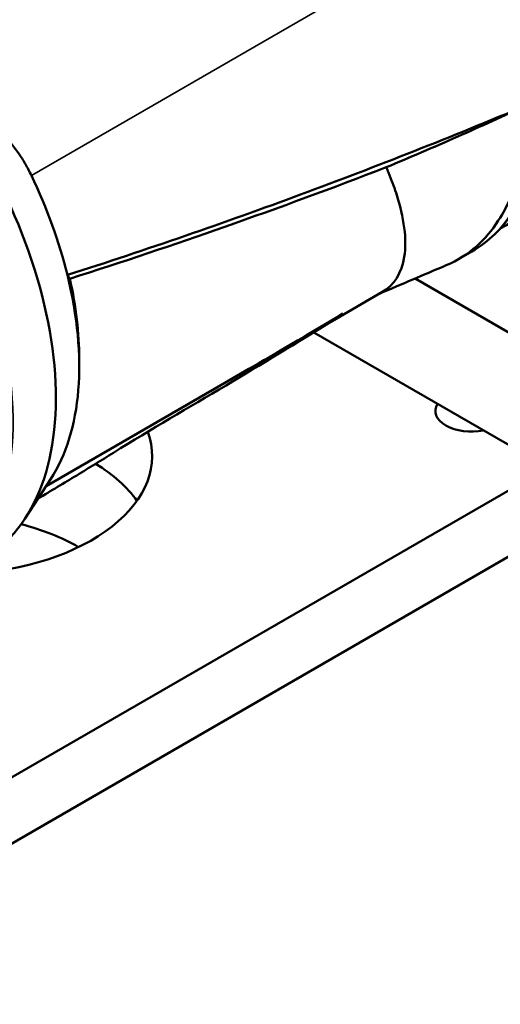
# Model space of a CAD drawing. Header units: millimetres. Extents: x 0 to 2239, y -60 to 841.
# Tile 88 of 151: x 1053 to 1061, y 176 to 194. Entities that reach past the tile are written whole.
import ezdxf

# ---------------------------------------------------------------- set-up
doc = ezdxf.new("R2010")
doc.units = ezdxf.units.MM
doc.layers.add('Sichtbar (ISO)', color=7, linetype='Continuous', lineweight=50)
doc.layers.add('Sichtbar schmal (ISO)', color=7, linetype='Continuous', lineweight=35)

msp = doc.modelspace()

# ---------------------------------------------------------------- linework, layer by layer
at = {"layer": 'Sichtbar (ISO)'}
for p, q in [((1060.587, 189.9613), (1060.8339, 190.1039)), ((1062.728, 187.9194), (1059.7989, 189.6106)), ((1058.2918, 188.8383), (1059.1968, 189.3608)), ((1067.6778, 183.0205), (1057.9576, 188.6324)), ((1053.6974, 188.1557), (1053.6974, 188.0128)), ((1053.0971, 185.8391), (1056.2701, 187.671)), ((1047.7373, 177.814), (1062.2164, 186.1735)), ((1053.1808, 185.9682), (1052.7221, 185.2604)), ((1063.2583, 185.572), (1046.058, 175.6414))]:
    msp.add_line(p, q, dxfattribs=at)
for centre, major_axis, start_param, end_param in [((1059.3693, 196.1865), (2.95, -5.1095), 0, 2.9256571), ((1058.4854, 195.6761), (2.95, -5.1095), 6.2540811, 8.5823208), ((1048.7476, 190.0541), (3.2, -5.5426), 0.0017515, 1.7877416), ((1049.4547, 190.4623), (3, -5.1962), 1.1048652, 1.4366496), ((1049.4547, 190.4623), (3, -5.1962), 0.2867565, 1.1048652), ((1049.5785, 190.5338), (2.9125, -5.0446), 0.7853982, 1.0738543), ((1060.8188, 187.2037), (-0.65, 0), 5.9320315, 8.2051354), ((1051.2729, 186.3873), (3.75, 0), 4.8114214, 6.4864672), ((1051.2729, 184.7543), (3.75, 0), 0.3866886, 0.7583783), ((1051.2729, 183.3471), (-3.4, 0), 3.9232998, 4.2979434)]:
    msp.add_ellipse(centre, major_axis=major_axis, ratio=0.5773503, start_param=start_param, end_param=end_param, dxfattribs=at)
for points, knots in [([(1061.2592, 196.3607), (1061.503, 195.8506), (1061.7006, 195.3264), (1061.9877, 194.2905), (1062.077, 193.779), (1062.1391, 192.8087), (1062.1119, 192.3498), (1061.9398, 191.5202), (1061.7948, 191.1492), (1061.393, 190.528), (1061.1356, 190.2781), (1060.8339, 190.1039)], [2.5307274, 2.5307274, 2.5307274, 2.5307274, 2.8180573, 2.8180573, 3.1053873, 3.1053873, 3.3927172, 3.3927172, 3.6800471, 3.6800471, 3.967377, 3.967377, 3.967377, 3.967377]), ([(1053.4827, 189.6753), (1054.9166, 190.1342), (1056.3419, 190.6276), (1059.1065, 191.6506), (1060.4675, 192.1888), (1061.8289, 192.7608)], [-2.3211104, -2.3211104, -2.3211104, -2.3211104, -1.1638737, -1.1638737, -0.000001, -0.000001, -0.000001, -0.000001]), ([(1059.2775, 191.6332), (1059.7091, 191.8137), (1060.1413, 191.9997), (1060.9926, 192.3764), (1061.4095, 192.5657), (1061.8289, 192.7608)], [-0.68842529, -0.68842529, -0.68842529, -0.68842529, -0.33665456, -0.33665456, -0.0000029, -0.0000029, -0.0000029, -0.0000029]), ([(1061.8289, 192.7608), (1061.8303, 192.6037), (1061.8254, 192.4504), (1061.8022, 192.1522), (1061.7841, 192.0074), (1061.7128, 191.5894), (1061.6411, 191.3319), (1061.4756, 190.9404), (1061.3986, 190.7956), (1061.198, 190.4868), (1061.0683, 190.3333), (1060.7547, 190.0548), (1060.5677, 189.9366), (1060.3656, 189.851)], [0.0000029, 0.0000029, 0.0000029, 0.0000029, 0.114827, 0.114827, 0.2295217, 0.2295217, 0.4583568, 0.4583568, 0.6092186, 0.6092186, 0.8105644, 0.8105644, 1.0361606, 1.0361606, 1.0361606, 1.0361606]), ([(1053.5272, 189.6069), (1054.4766, 189.9098), (1055.4163, 190.2255), (1057.3303, 190.8985), (1058.3051, 191.2578), (1059.2775, 191.6332)], [-1.606619, -1.606619, -1.606619, -1.606619, -0.8285037, -0.8285037, -0.0000011, -0.0000011, -0.0000011, -0.0000011]), ([(1059.2775, 191.6332), (1059.2912, 191.6011), (1059.3581, 191.441), (1059.5879, 190.8173), (1059.7019, 189.9379), (1059.419, 189.4891), (1059.1968, 189.3608)], [0.00000011, 0.00000011, 0.00000011, 0.00000011, 0.00758322, 0.03809837, 0.15357378, 0.26466124, 0.26466124, 0.26466124, 0.26466124]), ([(1053.5272, 189.6069), (1053.5201, 189.6185), (1053.5128, 189.63), (1053.498, 189.6528), (1053.4904, 189.6641), (1053.4827, 189.6753)], [0.000000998, 0.000000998, 0.000000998, 0.000000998, 0.03079759, 0.03079759, 0.061593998, 0.061593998, 0.061593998, 0.061593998]), ([(1058.3171, 188.8539), (1057.6427, 188.4371), (1056.9969, 188.0456), (1055.6804, 187.2601), (1055.0121, 186.874), (1054.3206, 186.4444)], [0, 0, 0, 0, 0.4966083, 0.4966083, 1.0359994, 1.0359994, 1.0359994, 1.0359994]), ([(1056.2701, 187.671), (1056.4633, 187.7825), (1057.178, 188.1965), (1057.9319, 188.6392), (1058.49, 188.9738)], [0.65646029, 0.65646029, 0.65646029, 0.65646029, 0.75, 1, 1, 1, 1]), ([(1052.9492, 185.6109), (1053.1859, 185.7516), (1053.4202, 185.8925), (1053.8773, 186.1704), (1054.1002, 186.3074), (1054.3206, 186.4444)], [-0.64835901, -0.64835901, -0.64835901, -0.64835901, -0.44521482, -0.44521482, -0.24778877, -0.24778877, -0.24778877, -0.24778877])]:
    msp.add_open_spline(points, degree=3, knots=knots, dxfattribs=at)
msp.add_rational_spline([(1052.829, 191.4838), (1052.3709, 192.4425), (1051.1874, 193.0625)], [1.05000006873, 1.05000006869, 1.01667721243], degree=2, dxfattribs=at)
for points in [[(1060.3656, 189.851), (1059.9601, 189.6793), (1059.5559, 189.5074), (1059.1528, 189.3354)], [(1058.49, 188.9738), (1058.4349, 188.9311), (1058.3773, 188.891), (1058.3172, 188.8539)]]:
    msp.add_open_spline(points, degree=3, dxfattribs=at)
at = {"layer": 'Sichtbar schmal (ISO)'}
msp.add_line((1052.829, 191.4838), (1061.2082, 196.3216), dxfattribs=at)
for centre, major_axis, start_param, end_param in [((1047.7223, 189.4621), (3.3125, -5.7374), 0, 3.1415927), ((1057.8339, 195.3), (3, -5.1962), 0, 1.4366496), ((1047.9692, 189.6046), (3.2, -5.5426), 0.4978641, 2.6437286)]:
    msp.add_ellipse(centre, major_axis=major_axis, ratio=0.5773503, start_param=start_param, end_param=end_param, dxfattribs=at)

doc.saveas('drawing.dxf')
